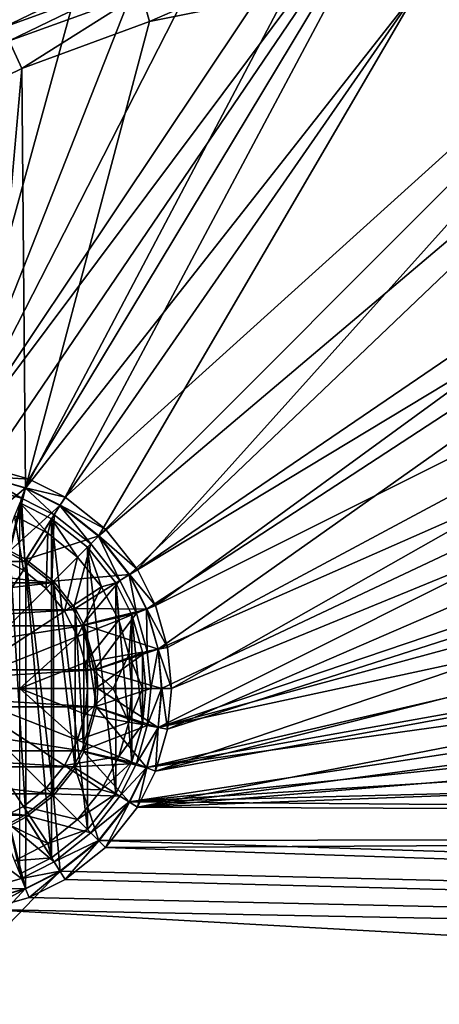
# Model space of a CAD drawing. Header units: metres. Extents: x -1501 to 0, y -1015 to 0.
# Tile 11 of 31: x -1197 to -1123, y -306 to -131. Entities that reach past the tile are written whole.
import ezdxf

# ---------------------------------------------------------------- set-up
doc = ezdxf.new("R2010")
doc.units = ezdxf.units.M

msp = doc.modelspace()

# ---------------------------------------------------------------- linework, layer by layer
at = {"layer": 'None'}
for points in [[(-1210, -210.077194, -406), (-1134.411499, -96.914032, -406), (-1125.44397, -96.89621, -406)], [(-1202.735352, -210.743744, -406), (-1210, -210.077194, -406), (-1125.44397, -96.89621, -406)], [(-1152.899658, -98.285149, -406), (-1134.411499, -96.914032, -406), (-1210, -210.077194, -406)], [(-1125.44397, -96.89621, -406), (-1195.304932, -212.880112, -406), (-1202.735352, -210.743744, -406)], [(-1188.928345, -216.09111, -406), (-1195.304932, -212.880112, -406), (-1125.44397, -96.89621, -406)], [(-1060.012207, -99.620453, -406), (-1188.928345, -216.09111, -406), (-1125.44397, -96.89621, -406)], [(-1166.847046, -100.529968, -406), (-1152.899658, -98.285149, -406), (-1210, -210.077194, -406)], [(-1210, -210.077194, -406), (-1180.786133, -103.854103, -406), (-1166.847046, -100.529968, -406)], [(-1181.770264, -221.770325, -406), (-1188.928345, -216.09111, -406), (-1060.012207, -99.620453, -406)], [(-1176.091064, -228.928284, -406), (-1181.770264, -221.770325, -406), (-1060.012207, -99.620453, -406)], [(-1060.012207, -99.620453, -406), (-994.370544, -105.012535, -406), (-1176.091064, -228.928284, -406)], [(-1197.112061, -109.2033, -406), (-1180.786133, -103.854103, -406), (-1210, -210.077194, -406)], [(-994.370544, -105.012535, -406), (-1172.880127, -235.304947, -406), (-1176.091064, -228.928284, -406)], [(-994.370544, -105.012535, -406), (-928.658752, -113.104782, -406), (-1172.880127, -235.304947, -406)], [(-928.658752, -113.104782, -406), (-1170.743774, -242.735291, -406), (-1172.880127, -235.304947, -406)], [(-1170.743774, -242.735291, -406), (-928.658752, -113.104782, -406), (-1170.077148, -250, -406)], [(-928.658752, -113.104782, -406), (-863.073975, -123.910141, -406), (-1170.077148, -250, -406)], [(-1176.7771, -121.612518, -401.100159), (-1200.948608, -130.449799, -401.100159), (-1199.89209, -132.778641, -401.92572)], [(-1176.078247, -124.072128, -401.92572), (-1176.7771, -121.612518, -401.100159), (-1199.89209, -132.778641, -401.92572)], [(-1175.362061, -126.59243, -402.52005), (-1173.95752, -131.733139, -403), (-1150.863647, -121.58403, -402.52005)], [(-1173.95752, -131.733139, -403), (-1149.698486, -126.794411, -403), (-1150.863647, -121.58403, -402.52005)], [(-1170.077148, -250, -406), (-863.073975, -123.910141, -406), (-1170.743774, -257.264709, -406)], [(-863.073975, -123.910141, -406), (-797.747375, -137.438324, -406), (-1170.743774, -257.264709, -406)], [(-1176.078247, -124.072128, -401.92572), (-1199.89209, -132.778641, -401.92572), (-1198.809326, -135.164932, -402.52005)], [(-1175.362061, -126.59243, -402.52005), (-1176.078247, -124.072128, -401.92572), (-1198.809326, -135.164932, -402.52005)], [(-1149.698486, -126.794411, -403), (-1195.942505, -214.49057, -403), (-1126.060425, -125.576042, -403)], [(-1195.942505, -214.49057, -403), (-1189.841309, -217.562958, -403), (-1126.060425, -125.576042, -403)], [(-1126.060425, -125.576042, -403), (-1189.841309, -217.562958, -403), (-1182.995117, -222.995056, -403)], [(-1070.573486, -127.7332, -403), (-1126.060425, -125.576042, -403), (-1182.995117, -222.995056, -403)], [(-1198.809326, -135.164932, -402.52005), (-1196.598389, -140.03772, -403), (-1175.362061, -126.59243, -402.52005)], [(-1196.598389, -140.03772, -403), (-1173.95752, -131.733139, -403), (-1175.362061, -126.59243, -402.52005)], [(-1149.698486, -126.794411, -403), (-1173.95752, -131.733139, -403), (-1195.942505, -214.49057, -403)], [(-1070.573486, -127.7332, -403), (-1182.995117, -222.995056, -403), (-1177.562988, -229.841339, -403)], [(-1015.17218, -131.817627, -403), (-1070.573486, -127.7332, -403), (-1177.562988, -229.841339, -403)], [(-1173.95752, -131.733139, -403), (-1196.598389, -140.03772, -403), (-1195.942505, -214.49057, -403)], [(-1015.17218, -131.817627, -403), (-1177.562988, -229.841339, -403), (-1174.490601, -235.94249, -403)], [(-1172.446899, -243.050476, -403), (-1015.17218, -131.817627, -403), (-1174.490601, -235.94249, -403)], [(-939.834534, -140.495102, -403), (-1015.17218, -131.817627, -403), (-1172.446899, -243.050476, -403)], [(-1204.280518, -143.769913, -403), (-1196.598389, -140.03772, -403), (-1198.809326, -135.164932, -402.52005)], [(-1170.743774, -257.264709, -406), (-797.747375, -137.438324, -406), (-1172.880127, -264.695038, -406)], [(-797.747375, -137.438324, -406), (-732.884949, -153.671341, -406), (-1172.880127, -264.695038, -406)], [(-1196.598389, -140.03772, -403), (-1204.280518, -143.769913, -403), (-1203.050415, -212.446869, -403)], [(-1195.942505, -214.49057, -403), (-1196.598389, -140.03772, -403), (-1203.050415, -212.446869, -403)], [(-864.993042, -152.734634, -403), (-939.834534, -140.495102, -403), (-1172.446899, -256.949524, -403)], [(-939.834534, -140.495102, -403), (-1171.809204, -250, -403), (-1172.446899, -256.949524, -403)], [(-1171.809204, -250, -403), (-939.834534, -140.495102, -403), (-1172.446899, -243.050476, -403)], [(-1172.880127, -264.695038, -406), (-732.884949, -153.671341, -406), (-668.619629, -172.593781, -406)], [(-1172.446899, -256.949524, -403), (-821.067383, -161.631119, -403), (-864.993042, -152.734634, -403)], [(-777.408325, -171.755096, -403), (-821.067383, -161.631119, -403), (-1172.446899, -256.949524, -403)], [(-1172.880127, -264.695038, -406), (-668.619629, -172.593781, -406), (-1176.091064, -271.071716, -406)], [(-668.619629, -172.593781, -406), (-605.147095, -194.159134, -406), (-1176.091064, -271.071716, -406)], [(-1174.490601, -264.057495, -403), (-729.207825, -184.446411, -403), (-777.408325, -171.755096, -403)], [(-1174.490601, -264.057495, -403), (-777.408325, -171.755096, -403), (-1172.446899, -256.949524, -403)], [(-688.716125, -196.364151, -403), (-729.207825, -184.446411, -403), (-1174.490601, -264.057495, -403)], [(-1176.091064, -271.071716, -406), (-605.147095, -194.159134, -406), (-542.608215, -218.322891, -406)], [(-635.930908, -213.669968, -403), (-688.716125, -196.364151, -403), (-1177.562988, -270.158661, -403)], [(-1177.562988, -270.158661, -403), (-688.716125, -196.364151, -403), (-1174.490601, -264.057495, -403)], [(-1203.04248, -212.403564, -408.923737), (-1202.735352, -210.743744, -406), (-1195.304932, -212.880112, -406)], [(-1206.66748, -223.341812, -411.970001), (-1203.04248, -212.403564, -408.923737), (-1195.92627, -214.449615, -408.923737)], [(-1203.402222, -214.347321, -406.347565), (-1196.653931, -216.287582, -406.347565), (-1203.050415, -212.446869, -403)], [(-1196.653931, -216.287582, -406.347565), (-1195.942505, -214.49057, -403), (-1203.050415, -212.446869, -403)], [(-1195.92627, -214.449615, -408.923737), (-1203.04248, -212.403564, -408.923737), (-1195.304932, -212.880112, -406)], [(-1195.92627, -214.449615, -408.923737), (-1195.304932, -212.880112, -406), (-1188.928345, -216.09111, -406)], [(-1198.718872, -225.617599, -411.970001), (-1206.66748, -223.341812, -411.970001), (-1195.92627, -214.449615, -408.923737)], [(-1198.885986, -225.975479, -408.970001), (-1196.653931, -216.287582, -406.347565), (-1203.402222, -214.347321, -406.347565)], [(-1198.718872, -225.617599, -411.970001), (-1195.92627, -214.449615, -408.923737), (-1189.818115, -217.525528, -408.923737)], [(-1196.653931, -216.287582, -406.347565), (-1190.860229, -219.205322, -406.347565), (-1195.942505, -214.49057, -403)], [(-1190.860229, -219.205322, -406.347565), (-1189.841309, -217.562958, -403), (-1195.942505, -214.49057, -403)], [(-1189.818115, -217.525528, -408.923737), (-1195.92627, -214.449615, -408.923737), (-1188.928345, -216.09111, -406)], [(-583.776184, -232.799683, -403), (-635.930908, -213.669968, -403), (-1177.562988, -270.158661, -403)], [(-1198.885986, -225.975479, -408.970001), (-1196.067017, -227.492889, -408.970001), (-1196.653931, -216.287582, -406.347565)], [(-1196.067017, -227.492889, -408.970001), (-1190.860229, -219.205322, -406.347565), (-1196.653931, -216.287582, -406.347565)], [(-1189.818115, -217.525528, -408.923737), (-1188.928345, -216.09111, -406), (-1181.770264, -221.770325, -406)], [(-1195.859497, -227.156845, -411.970001), (-1198.718872, -225.617599, -411.970001), (-1189.818115, -217.525528, -408.923737)], [(-1195.859497, -227.156845, -411.970001), (-1189.818115, -217.525528, -408.923737), (-1182.963867, -222.963928, -408.923737)], [(-1190.860229, -219.205322, -406.347565), (-1184.361694, -224.361694, -406.347565), (-1189.841309, -217.562958, -403)], [(-1184.361694, -224.361694, -406.347565), (-1182.995117, -222.995056, -403), (-1189.841309, -217.562958, -403)], [(-1182.963867, -222.963928, -408.923737), (-1189.818115, -217.525528, -408.923737), (-1181.770264, -221.770325, -406)], [(-542.608215, -218.322891, -406), (-481.171814, -245.016495, -406), (-1176.091064, -271.071716, -406)], [(-1196.067017, -227.492889, -408.970001), (-1191.282349, -231.282379, -408.970001), (-1190.860229, -219.205322, -406.347565)], [(-1191.282349, -231.282379, -408.970001), (-1184.361694, -224.361694, -406.347565), (-1190.860229, -219.205322, -406.347565)], [(-1182.963867, -222.963928, -408.923737), (-1181.770264, -221.770325, -406), (-1176.091064, -228.928284, -406)], [(-1191.003052, -231.003098, -411.970001), (-1195.859497, -227.156845, -411.970001), (-1182.963867, -222.963928, -408.923737)], [(-1191.003052, -231.003098, -411.970001), (-1182.963867, -222.963928, -408.923737), (-1177.525513, -229.81813, -408.923737)], [(-1184.361694, -224.361694, -406.347565), (-1179.205322, -230.860184, -406.347565), (-1182.995117, -222.995056, -403)], [(-1179.205322, -230.860184, -406.347565), (-1177.562988, -229.841339, -403), (-1182.995117, -222.995056, -403)], [(-1177.525513, -229.81813, -408.923737), (-1182.963867, -222.963928, -408.923737), (-1176.091064, -228.928284, -406)], [(-1191.282349, -231.282379, -408.970001), (-1187.49292, -236.066986, -408.970001), (-1184.361694, -224.361694, -406.347565)], [(-1187.49292, -236.066986, -408.970001), (-1179.205322, -230.860184, -406.347565), (-1184.361694, -224.361694, -406.347565)], [(-1196.067017, -227.492889, -408.970001), (-1198.885986, -225.975479, -408.970001), (-1223.932983, -227.492889, -408.970001)], [(-1195.859497, -227.156845, -411.970001), (-1195.859497, -272.84314, -411.970001), (-1198.718872, -225.617599, -411.970001)], [(-1195.859497, -272.84314, -411.970001), (-1198.718872, -274.382416, -411.970001), (-1198.718872, -225.617599, -411.970001)], [(-1191.282349, -231.282379, -408.970001), (-1223.932983, -227.492889, -408.970001), (-1228.717651, -231.282379, -408.970001)], [(-1191.282349, -231.282379, -408.970001), (-1196.067017, -227.492889, -408.970001), (-1223.932983, -227.492889, -408.970001)], [(-1191.003052, -231.003098, -411.970001), (-1191.003052, -268.996887, -411.970001), (-1195.859497, -227.156845, -411.970001)], [(-1191.003052, -268.996887, -411.970001), (-1195.859497, -272.84314, -411.970001), (-1195.859497, -227.156845, -411.970001)], [(-1187.15686, -235.859467, -411.970001), (-1191.003052, -231.003098, -411.970001), (-1177.525513, -229.81813, -408.923737)], [(-1187.15686, -235.859467, -411.970001), (-1177.525513, -229.81813, -408.923737), (-1174.449585, -235.926285, -408.923737)], [(-1179.205322, -230.860184, -406.347565), (-1176.287598, -236.6539, -406.347565), (-1177.562988, -229.841339, -403)], [(-1176.287598, -236.6539, -406.347565), (-1174.490601, -235.94249, -403), (-1177.562988, -229.841339, -403)], [(-1177.525513, -229.81813, -408.923737), (-1176.091064, -228.928284, -406), (-1172.880127, -235.304947, -406)], [(-1174.449585, -235.926285, -408.923737), (-1177.525513, -229.81813, -408.923737), (-1172.880127, -235.304947, -406)], [(-1187.49292, -236.066986, -408.970001), (-1191.282349, -231.282379, -408.970001), (-1232.50708, -236.066986, -408.970001)], [(-1232.50708, -236.066986, -408.970001), (-1191.282349, -231.282379, -408.970001), (-1228.717651, -231.282379, -408.970001)], [(-1187.15686, -235.859467, -411.970001), (-1187.15686, -264.140533, -411.970001), (-1191.003052, -231.003098, -411.970001)], [(-1187.15686, -264.140533, -411.970001), (-1191.003052, -268.996887, -411.970001), (-1191.003052, -231.003098, -411.970001)], [(-1187.49292, -236.066986, -408.970001), (-1185.975464, -238.885956, -408.970001), (-1179.205322, -230.860184, -406.347565)], [(-1185.975464, -238.885956, -408.970001), (-1176.287598, -236.6539, -406.347565), (-1179.205322, -230.860184, -406.347565)], [(-1177.562988, -270.158661, -403), (-532.852417, -253.500992, -403), (-583.776184, -232.799683, -403)], [(-1174.449585, -235.926285, -408.923737), (-1172.880127, -235.304947, -406), (-1170.743774, -242.735291, -406)], [(-1185.975464, -238.885956, -408.970001), (-1187.49292, -236.066986, -408.970001), (-1234.024536, -238.885956, -408.970001)], [(-1234.024536, -238.885956, -408.970001), (-1187.49292, -236.066986, -408.970001), (-1232.50708, -236.066986, -408.970001)], [(-1185.617554, -238.718918, -411.970001), (-1187.15686, -235.859467, -411.970001), (-1174.449585, -235.926285, -408.923737)], [(-1185.617554, -238.718918, -411.970001), (-1185.617554, -261.281067, -411.970001), (-1187.15686, -235.859467, -411.970001)], [(-1185.617554, -261.281067, -411.970001), (-1187.15686, -264.140533, -411.970001), (-1187.15686, -235.859467, -411.970001)], [(-1185.975464, -238.885956, -408.970001), (-1183.733887, -246.71492, -408.970001), (-1176.287598, -236.6539, -406.347565)], [(-1185.617554, -238.718918, -411.970001), (-1174.449585, -235.926285, -408.923737), (-1172.403564, -243.042465, -408.923737)], [(-1183.733887, -246.71492, -408.970001), (-1174.34729, -243.402161, -406.347565), (-1176.287598, -236.6539, -406.347565)], [(-1176.287598, -236.6539, -406.347565), (-1174.34729, -243.402161, -406.347565), (-1174.490601, -235.94249, -403)], [(-1174.34729, -243.402161, -406.347565), (-1172.446899, -243.050476, -403), (-1174.490601, -235.94249, -403)], [(-1172.403564, -243.042465, -408.923737), (-1174.449585, -235.926285, -408.923737), (-1170.743774, -242.735291, -406)], [(-1183.733887, -246.71492, -408.970001), (-1185.975464, -238.885956, -408.970001), (-1236.266113, -246.71492, -408.970001)], [(-1236.266113, -246.71492, -408.970001), (-1185.975464, -238.885956, -408.970001), (-1234.024536, -238.885956, -408.970001)], [(-1183.341797, -246.66748, -411.970001), (-1185.617554, -238.718918, -411.970001), (-1172.403564, -243.042465, -408.923737)], [(-1183.341797, -246.66748, -411.970001), (-1183.134277, -250, -411.970001), (-1185.617554, -238.718918, -411.970001)], [(-1183.134277, -250, -411.970001), (-1183.341797, -253.33252, -411.970001), (-1185.617554, -238.718918, -411.970001)], [(-1185.617554, -238.718918, -411.970001), (-1183.341797, -253.33252, -411.970001), (-1185.617554, -261.281067, -411.970001)], [(-1172.403564, -243.042465, -408.923737), (-1170.743774, -242.735291, -406), (-1170.077148, -250, -406)], [(-1183.733887, -246.71492, -408.970001), (-1183.529297, -250, -408.970001), (-1174.34729, -243.402161, -406.347565)], [(-1183.529297, -250, -408.970001), (-1173.741943, -250, -406.347565), (-1174.34729, -243.402161, -406.347565)], [(-1183.341797, -246.66748, -411.970001), (-1172.403564, -243.042465, -408.923737), (-1171.765259, -250, -408.923737)], [(-1174.34729, -243.402161, -406.347565), (-1173.741943, -250, -406.347565), (-1172.446899, -243.050476, -403)], [(-1173.741943, -250, -406.347565), (-1171.809204, -250, -403), (-1172.446899, -243.050476, -403)], [(-1171.765259, -250, -408.923737), (-1172.403564, -243.042465, -408.923737), (-1170.077148, -250, -406)], [(-481.171814, -245.016495, -406), (-420.990051, -274.161865, -406), (-1176.091064, -271.071716, -406)], [(-1236.470703, -250, -408.970001), (-1183.529297, -250, -408.970001), (-1183.733887, -246.71492, -408.970001)], [(-1236.470703, -250, -408.970001), (-1183.733887, -246.71492, -408.970001), (-1236.266113, -246.71492, -408.970001)], [(-1183.134277, -250, -411.970001), (-1183.341797, -246.66748, -411.970001), (-1171.765259, -250, -408.923737)], [(-1236.266113, -253.28508, -408.970001), (-1183.733887, -253.28508, -408.970001), (-1236.470703, -250, -408.970001)], [(-1183.733887, -253.28508, -408.970001), (-1183.529297, -250, -408.970001), (-1236.470703, -250, -408.970001)], [(-1174.34729, -256.597839, -406.347565), (-1173.741943, -250, -406.347565), (-1183.733887, -253.28508, -408.970001)], [(-1173.741943, -250, -406.347565), (-1183.529297, -250, -408.970001), (-1183.733887, -253.28508, -408.970001)], [(-1172.403564, -256.95755, -408.923737), (-1183.341797, -253.33252, -411.970001), (-1183.134277, -250, -411.970001)], [(-1171.765259, -250, -408.923737), (-1172.403564, -256.95755, -408.923737), (-1183.134277, -250, -411.970001)], [(-1172.446899, -256.949524, -403), (-1171.809204, -250, -403), (-1174.34729, -256.597839, -406.347565)], [(-1171.809204, -250, -403), (-1173.741943, -250, -406.347565), (-1174.34729, -256.597839, -406.347565)], [(-1170.743774, -257.264709, -406), (-1172.403564, -256.95755, -408.923737), (-1171.765259, -250, -408.923737)], [(-1170.077148, -250, -406), (-1170.743774, -257.264709, -406), (-1171.765259, -250, -408.923737)], [(-1234.024536, -261.114044, -408.970001), (-1185.975464, -261.114044, -408.970001), (-1236.266113, -253.28508, -408.970001)], [(-1185.975464, -261.114044, -408.970001), (-1183.733887, -253.28508, -408.970001), (-1236.266113, -253.28508, -408.970001)], [(-1174.34729, -256.597839, -406.347565), (-1183.733887, -253.28508, -408.970001), (-1185.975464, -261.114044, -408.970001)], [(-1174.449585, -264.0737, -408.923737), (-1185.617554, -261.281067, -411.970001), (-1183.341797, -253.33252, -411.970001)], [(-1172.403564, -256.95755, -408.923737), (-1174.449585, -264.0737, -408.923737), (-1183.341797, -253.33252, -411.970001)], [(-482.670319, -275.940369, -403), (-532.852417, -253.500992, -403), (-1177.562988, -270.158661, -403)], [(-1176.287598, -263.3461, -406.347565), (-1174.34729, -256.597839, -406.347565), (-1185.975464, -261.114044, -408.970001)], [(-1172.446899, -256.949524, -403), (-1174.34729, -256.597839, -406.347565), (-1176.287598, -263.3461, -406.347565)], [(-1174.490601, -264.057495, -403), (-1172.446899, -256.949524, -403), (-1176.287598, -263.3461, -406.347565)], [(-1172.880127, -264.695038, -406), (-1174.449585, -264.0737, -408.923737), (-1172.403564, -256.95755, -408.923737)], [(-1170.743774, -257.264709, -406), (-1172.880127, -264.695038, -406), (-1172.403564, -256.95755, -408.923737)], [(-1232.50708, -263.933014, -408.970001), (-1187.49292, -263.933014, -408.970001), (-1234.024536, -261.114044, -408.970001)], [(-1187.49292, -263.933014, -408.970001), (-1185.975464, -261.114044, -408.970001), (-1234.024536, -261.114044, -408.970001)], [(-1176.287598, -263.3461, -406.347565), (-1185.975464, -261.114044, -408.970001), (-1187.49292, -263.933014, -408.970001)], [(-1177.525513, -270.181885, -408.923737), (-1187.15686, -264.140533, -411.970001), (-1185.617554, -261.281067, -411.970001)], [(-1174.449585, -264.0737, -408.923737), (-1177.525513, -270.181885, -408.923737), (-1185.617554, -261.281067, -411.970001)], [(-1179.205322, -269.139832, -406.347565), (-1176.287598, -263.3461, -406.347565), (-1187.49292, -263.933014, -408.970001)], [(-1174.490601, -264.057495, -403), (-1176.287598, -263.3461, -406.347565), (-1179.205322, -269.139832, -406.347565)], [(-1228.717651, -268.717621, -408.970001), (-1191.282349, -268.717621, -408.970001), (-1232.50708, -263.933014, -408.970001)], [(-1191.282349, -268.717621, -408.970001), (-1187.49292, -263.933014, -408.970001), (-1232.50708, -263.933014, -408.970001)], [(-1179.205322, -269.139832, -406.347565), (-1187.49292, -263.933014, -408.970001), (-1191.282349, -268.717621, -408.970001)], [(-1182.963867, -277.036072, -408.923737), (-1191.003052, -268.996887, -411.970001), (-1187.15686, -264.140533, -411.970001)], [(-1177.525513, -270.181885, -408.923737), (-1182.963867, -277.036072, -408.923737), (-1187.15686, -264.140533, -411.970001)], [(-1177.562988, -270.158661, -403), (-1174.490601, -264.057495, -403), (-1179.205322, -269.139832, -406.347565)], [(-1176.091064, -271.071716, -406), (-1177.525513, -270.181885, -408.923737), (-1174.449585, -264.0737, -408.923737)], [(-1172.880127, -264.695038, -406), (-1176.091064, -271.071716, -406), (-1174.449585, -264.0737, -408.923737)], [(-1223.932983, -272.507111, -408.970001), (-1196.067017, -272.507111, -408.970001), (-1228.717651, -268.717621, -408.970001)], [(-1196.067017, -272.507111, -408.970001), (-1191.282349, -268.717621, -408.970001), (-1228.717651, -268.717621, -408.970001)], [(-1184.361694, -275.638306, -406.347565), (-1191.282349, -268.717621, -408.970001), (-1196.067017, -272.507111, -408.970001)], [(-1184.361694, -275.638306, -406.347565), (-1179.205322, -269.139832, -406.347565), (-1191.282349, -268.717621, -408.970001)], [(-1189.818115, -282.474457, -408.923737), (-1195.859497, -272.84314, -411.970001), (-1191.003052, -268.996887, -411.970001)], [(-1182.963867, -277.036072, -408.923737), (-1189.818115, -282.474457, -408.923737), (-1191.003052, -268.996887, -411.970001)], [(-1177.562988, -270.158661, -403), (-1179.205322, -269.139832, -406.347565), (-1184.361694, -275.638306, -406.347565)], [(-1182.995117, -277.004944, -403), (-1177.562988, -270.158661, -403), (-1184.361694, -275.638306, -406.347565)], [(-1182.995117, -277.004944, -403), (-482.670319, -275.940369, -403), (-1177.562988, -270.158661, -403)], [(-1181.770264, -278.229675, -406), (-1182.963867, -277.036072, -408.923737), (-1177.525513, -270.181885, -408.923737)], [(-1176.091064, -271.071716, -406), (-1181.770264, -278.229675, -406), (-1177.525513, -270.181885, -408.923737)], [(-1176.091064, -271.071716, -406), (-420.990051, -274.161865, -406), (-1181.770264, -278.229675, -406)], [(-1198.885986, -274.024506, -408.970001), (-1196.067017, -272.507111, -408.970001), (-1223.932983, -272.507111, -408.970001)], [(-1196.653931, -283.712402, -406.347565), (-1198.885986, -274.024506, -408.970001), (-1206.714966, -276.266083, -408.970001)], [(-1190.860229, -280.794678, -406.347565), (-1196.067017, -272.507111, -408.970001), (-1198.885986, -274.024506, -408.970001)], [(-1196.653931, -283.712402, -406.347565), (-1190.860229, -280.794678, -406.347565), (-1198.885986, -274.024506, -408.970001)], [(-1195.92627, -285.550385, -408.923737), (-1198.718872, -274.382416, -411.970001), (-1195.859497, -272.84314, -411.970001)], [(-1190.860229, -280.794678, -406.347565), (-1184.361694, -275.638306, -406.347565), (-1196.067017, -272.507111, -408.970001)], [(-1189.818115, -282.474457, -408.923737), (-1195.92627, -285.550385, -408.923737), (-1195.859497, -272.84314, -411.970001)], [(-420.990051, -274.161865, -406), (-362.194397, -305.676514, -406), (-1181.770264, -278.229675, -406)], [(-1195.92627, -285.550385, -408.923737), (-1203.04248, -287.596436, -408.923737), (-1198.718872, -274.382416, -411.970001)], [(-1182.995117, -277.004944, -403), (-1184.361694, -275.638306, -406.347565), (-1190.860229, -280.794678, -406.347565)], [(-431.749786, -300.878235, -403), (-482.670319, -275.940369, -403), (-1182.995117, -277.004944, -403)], [(-1203.402222, -285.652679, -406.347565), (-1196.653931, -283.712402, -406.347565), (-1206.714966, -276.266083, -408.970001)], [(-1189.841309, -282.437042, -403), (-1182.995117, -277.004944, -403), (-1190.860229, -280.794678, -406.347565)], [(-1189.841309, -282.437042, -403), (-431.749786, -300.878235, -403), (-1182.995117, -277.004944, -403)], [(-1188.928345, -283.908905, -406), (-1189.818115, -282.474457, -408.923737), (-1182.963867, -277.036072, -408.923737)], [(-1181.770264, -278.229675, -406), (-1188.928345, -283.908905, -406), (-1182.963867, -277.036072, -408.923737)], [(-1181.770264, -278.229675, -406), (-362.194397, -305.676514, -406), (-1188.928345, -283.908905, -406)], [(-1189.841309, -282.437042, -403), (-1190.860229, -280.794678, -406.347565), (-1196.653931, -283.712402, -406.347565)], [(-1271.235474, -366.946289, -403), (-1189.841309, -282.437042, -403), (-1195.942505, -285.50943, -403)], [(-431.749786, -300.878235, -403), (-1189.841309, -282.437042, -403), (-1271.235474, -366.946289, -403)], [(-1195.942505, -285.50943, -403), (-1189.841309, -282.437042, -403), (-1196.653931, -283.712402, -406.347565)], [(-1195.304932, -287.119873, -406), (-1195.92627, -285.550385, -408.923737), (-1189.818115, -282.474457, -408.923737)], [(-1188.928345, -283.908905, -406), (-1195.304932, -287.119873, -406), (-1189.818115, -282.474457, -408.923737)], [(-1195.942505, -285.50943, -403), (-1196.653931, -283.712402, -406.347565), (-1203.402222, -285.652679, -406.347565)], [(-362.194397, -305.676514, -406), (-1195.304932, -287.119873, -406), (-1188.928345, -283.908905, -406)], [(-1203.050415, -287.553131, -403), (-1271.235474, -366.946289, -403), (-1195.942505, -285.50943, -403)], [(-1203.050415, -287.553131, -403), (-1195.942505, -285.50943, -403), (-1203.402222, -285.652679, -406.347565)], [(-1202.735352, -289.256256, -406), (-1203.04248, -287.596436, -408.923737), (-1195.92627, -285.550385, -408.923737)], [(-1195.304932, -287.119873, -406), (-1202.735352, -289.256256, -406), (-1195.92627, -285.550385, -408.923737)], [(-1202.735352, -289.256256, -406), (-1195.304932, -287.119873, -406), (-362.194397, -305.676514, -406)], [(-1312.803101, -341.554382, -406), (-1202.735352, -289.256256, -406), (-304.942993, -339.447876, -406)], [(-304.942993, -339.447876, -406), (-1202.735352, -289.256256, -406), (-362.194397, -305.676514, -406)], [(-366.032349, -336.482452, -403), (-431.749786, -300.878235, -403), (-1271.235474, -366.946289, -403)]]:
    msp.add_3dface(points, dxfattribs=at)
at = {"layer": 'None01'}
for points in [[(-1420.450195, -116.977798, -410), (-953.507996, -712.491272, -410), (-1404.711548, -104.637085, -410)], [(-1420.450195, -116.977798, -430), (-1404.711548, -104.637085, -430), (-953.507996, -712.491272, -430)], [(-1404.711548, -104.637085, -410), (-953.507996, -712.491272, -410), (-937.769287, -700.150574, -410)], [(-937.769287, -700.150574, -410), (-937.769287, -700.150574, -430), (-1404.711548, -104.637085, -410)], [(-937.769287, -700.150574, -430), (-1404.711548, -104.637085, -430), (-1404.711548, -104.637085, -410)], [(-1404.711548, -104.637085, -430), (-937.769287, -700.150574, -430), (-953.507996, -712.491272, -430)], [(-953.507996, -712.491272, -410), (-1420.450195, -116.977798, -410), (-953.507996, -712.491272, -430)], [(-1420.450195, -116.977798, -410), (-1420.450195, -116.977798, -430), (-953.507996, -712.491272, -430)]]:
    msp.add_3dface(points, dxfattribs=at)
at = {"layer": 'None01234'}
for points in [[(-1196.969727, -217.085373, -400.200012), (-1197.884399, -219.396484, -399.482208), (-1191.988892, -222.450699, -399.482208)], [(-1191.3125, -219.934448, -400.200012), (-1196.969727, -217.085373, -400.200012), (-1191.988892, -222.450699, -399.482208)], [(-1191.3125, -280.065552, -400.200012), (-1196.969727, -217.085373, -400.200012), (-1191.3125, -219.934448, -400.200012)], [(-1191.3125, -280.065552, -400.200012), (-1196.969727, -282.914612, -400.200012), (-1196.969727, -217.085373, -400.200012)], [(-1197.884399, -219.396484, -399.482208), (-1200.786011, -226.725937, -398.821136), (-1196.30249, -229.048676, -398.821136)], [(-1191.988892, -222.450699, -399.482208), (-1197.884399, -219.396484, -399.482208), (-1196.30249, -229.048676, -398.821136)], [(-1191.3125, -219.934448, -400.200012), (-1191.988892, -222.450699, -399.482208), (-1186.725952, -226.725937, -399.482208)], [(-1184.968384, -224.968414, -400.200012), (-1191.3125, -219.934448, -400.200012), (-1186.725952, -226.725937, -399.482208)], [(-1184.968384, -275.031586, -400.200012), (-1191.3125, -219.934448, -400.200012), (-1184.968384, -224.968414, -400.200012)], [(-1184.968384, -275.031586, -400.200012), (-1191.3125, -280.065552, -400.200012), (-1191.3125, -219.934448, -400.200012)], [(-1191.988892, -222.450699, -399.482208), (-1196.30249, -229.048676, -398.821136), (-1192.300049, -232.300003, -398.821136)], [(-1186.725952, -226.725937, -399.482208), (-1191.988892, -222.450699, -399.482208), (-1192.300049, -232.300003, -398.821136)], [(-1184.968384, -224.968414, -400.200012), (-1186.725952, -226.725937, -399.482208), (-1182.450684, -231.988861, -399.482208)], [(-1179.934448, -231.3125, -400.200012), (-1184.968384, -224.968414, -400.200012), (-1182.450684, -231.988861, -399.482208)], [(-1179.934448, -268.6875, -400.200012), (-1184.968384, -224.968414, -400.200012), (-1179.934448, -231.3125, -400.200012)], [(-1179.934448, -268.6875, -400.200012), (-1184.968384, -275.031586, -400.200012), (-1184.968384, -224.968414, -400.200012)], [(-1196.30249, -229.048676, -398.821136), (-1200.786011, -226.725937, -398.821136), (-1210, -250, -398.25)], [(-1186.725952, -226.725937, -399.482208), (-1192.300049, -232.300003, -398.821136), (-1189.048706, -236.302475, -398.821136)], [(-1182.450684, -231.988861, -399.482208), (-1186.725952, -226.725937, -399.482208), (-1189.048706, -236.302475, -398.821136)], [(-1192.300049, -232.300003, -398.821136), (-1196.30249, -229.048676, -398.821136), (-1210, -250, -398.25)], [(-1189.048706, -236.302475, -398.821136), (-1192.300049, -232.300003, -398.821136), (-1210, -250, -398.25)], [(-1182.450684, -231.988861, -399.482208), (-1189.048706, -236.302475, -398.821136), (-1186.725952, -240.786011, -398.821136)], [(-1179.396484, -237.884338, -399.482208), (-1182.450684, -231.988861, -399.482208), (-1186.725952, -240.786011, -398.821136)], [(-1179.934448, -231.3125, -400.200012), (-1182.450684, -231.988861, -399.482208), (-1179.396484, -237.884338, -399.482208)], [(-1177.085327, -236.969742, -400.200012), (-1179.934448, -231.3125, -400.200012), (-1179.396484, -237.884338, -399.482208)], [(-1177.085327, -263.030273, -400.200012), (-1179.934448, -231.3125, -400.200012), (-1177.085327, -236.969742, -400.200012)], [(-1177.085327, -263.030273, -400.200012), (-1179.934448, -268.6875, -400.200012), (-1179.934448, -231.3125, -400.200012)], [(-1186.725952, -240.786011, -398.821136), (-1189.048706, -236.302475, -398.821136), (-1210, -250, -398.25)], [(-1177.085327, -236.969742, -400.200012), (-1179.396484, -237.884338, -399.482208), (-1177.63501, -244.010773, -399.482208)], [(-1175.19104, -243.558304, -400.200012), (-1177.085327, -236.969742, -400.200012), (-1177.63501, -244.010773, -399.482208)], [(-1175.19104, -256.441711, -400.200012), (-1177.085327, -236.969742, -400.200012), (-1175.19104, -243.558304, -400.200012)], [(-1175.19104, -256.441711, -400.200012), (-1177.085327, -263.030273, -400.200012), (-1177.085327, -236.969742, -400.200012)], [(-1179.396484, -237.884338, -399.482208), (-1186.725952, -240.786011, -398.821136), (-1185.386353, -245.445175, -398.821136)], [(-1177.63501, -244.010773, -399.482208), (-1179.396484, -237.884338, -399.482208), (-1185.386353, -245.445175, -398.821136)], [(-1186.725952, -240.786011, -398.821136), (-1210, -250, -398.25), (-1196.969482, -250, -398.386902)], [(-1185.386353, -245.445175, -398.821136), (-1186.725952, -240.786011, -398.821136), (-1196.969482, -250, -398.386902)], [(-1185.386353, -245.445175, -398.821136), (-1180.370361, -250, -399.132935), (-1177.63501, -244.010773, -399.482208)], [(-1177.63501, -244.010773, -399.482208), (-1180.370361, -250, -399.132935), (-1177.085449, -250, -399.482208)], [(-1175.19104, -243.558304, -400.200012), (-1177.63501, -244.010773, -399.482208), (-1175.19104, -250, -399.845184)], [(-1175.19104, -250, -399.845184), (-1177.63501, -244.010773, -399.482208), (-1177.085449, -250, -399.482208)], [(-1174.599976, -250, -400.200012), (-1175.19104, -243.558304, -400.200012), (-1175.19104, -250, -399.845184)], [(-1174.599976, -250, -400.200012), (-1175.19104, -256.441711, -400.200012), (-1175.19104, -243.558304, -400.200012)], [(-1196.969482, -250, -398.386902), (-1184.968384, -250, -398.821136), (-1185.386353, -245.445175, -398.821136)], [(-1184.968384, -250, -398.821136), (-1180.370361, -250, -399.132935), (-1185.386353, -245.445175, -398.821136)], [(-1186.725952, -259.213989, -398.821136), (-1210, -250, -398.25), (-1189.048706, -263.69751, -398.821136)], [(-1189.048706, -263.69751, -398.821136), (-1210, -250, -398.25), (-1192.300049, -267.700012, -398.821136)], [(-1196.30249, -270.951324, -398.821136), (-1192.300049, -267.700012, -398.821136), (-1210, -250, -398.25)], [(-1196.30249, -270.951324, -398.821136), (-1210, -250, -398.25), (-1200.786011, -273.274078, -398.821136)], [(-1196.969482, -250, -398.386902), (-1210, -250, -398.25), (-1186.725952, -259.213989, -398.821136)], [(-1185.386353, -254.554825, -398.821136), (-1184.968384, -250, -398.821136), (-1196.969482, -250, -398.386902)], [(-1185.386353, -254.554825, -398.821136), (-1196.969482, -250, -398.386902), (-1186.725952, -259.213989, -398.821136)], [(-1177.63501, -255.989227, -399.482208), (-1180.370361, -250, -399.132935), (-1185.386353, -254.554825, -398.821136)], [(-1180.370361, -250, -399.132935), (-1184.968384, -250, -398.821136), (-1185.386353, -254.554825, -398.821136)], [(-1177.085449, -250, -399.482208), (-1180.370361, -250, -399.132935), (-1177.63501, -255.989227, -399.482208)], [(-1175.19104, -250, -399.845184), (-1177.63501, -255.989227, -399.482208), (-1175.19104, -256.441711, -400.200012)], [(-1175.19104, -250, -399.845184), (-1177.085449, -250, -399.482208), (-1177.63501, -255.989227, -399.482208)], [(-1174.599976, -250, -400.200012), (-1175.19104, -250, -399.845184), (-1175.19104, -256.441711, -400.200012)], [(-1185.386353, -254.554825, -398.821136), (-1186.725952, -259.213989, -398.821136), (-1177.63501, -255.989227, -399.482208)], [(-1177.63501, -255.989227, -399.482208), (-1186.725952, -259.213989, -398.821136), (-1179.396484, -262.115662, -399.482208)], [(-1175.19104, -256.441711, -400.200012), (-1177.63501, -255.989227, -399.482208), (-1179.396484, -262.115662, -399.482208)], [(-1177.085327, -263.030273, -400.200012), (-1175.19104, -256.441711, -400.200012), (-1179.396484, -262.115662, -399.482208)], [(-1179.396484, -262.115662, -399.482208), (-1186.725952, -259.213989, -398.821136), (-1189.048706, -263.69751, -398.821136)], [(-1189.048706, -263.69751, -398.821136), (-1192.300049, -267.700012, -398.821136), (-1182.450684, -268.011139, -399.482208)], [(-1182.450684, -268.011139, -399.482208), (-1179.396484, -262.115662, -399.482208), (-1189.048706, -263.69751, -398.821136)], [(-1182.450684, -268.011139, -399.482208), (-1177.085327, -263.030273, -400.200012), (-1179.396484, -262.115662, -399.482208)], [(-1179.934448, -268.6875, -400.200012), (-1177.085327, -263.030273, -400.200012), (-1182.450684, -268.011139, -399.482208)], [(-1186.725952, -273.274078, -399.482208), (-1192.300049, -267.700012, -398.821136), (-1196.30249, -270.951324, -398.821136)], [(-1192.300049, -267.700012, -398.821136), (-1186.725952, -273.274078, -399.482208), (-1182.450684, -268.011139, -399.482208)], [(-1186.725952, -273.274078, -399.482208), (-1179.934448, -268.6875, -400.200012), (-1182.450684, -268.011139, -399.482208)], [(-1184.968384, -275.031586, -400.200012), (-1179.934448, -268.6875, -400.200012), (-1186.725952, -273.274078, -399.482208)], [(-1200.786011, -273.274078, -398.821136), (-1191.988892, -277.549286, -399.482208), (-1196.30249, -270.951324, -398.821136)], [(-1191.988892, -277.549286, -399.482208), (-1186.725952, -273.274078, -399.482208), (-1196.30249, -270.951324, -398.821136)], [(-1197.884399, -280.603516, -399.482208), (-1191.988892, -277.549286, -399.482208), (-1200.786011, -273.274078, -398.821136)], [(-1191.988892, -277.549286, -399.482208), (-1184.968384, -275.031586, -400.200012), (-1186.725952, -273.274078, -399.482208)], [(-1191.3125, -280.065552, -400.200012), (-1184.968384, -275.031586, -400.200012), (-1191.988892, -277.549286, -399.482208)], [(-1197.884399, -280.603516, -399.482208), (-1191.3125, -280.065552, -400.200012), (-1191.988892, -277.549286, -399.482208)], [(-1196.969727, -282.914612, -400.200012), (-1191.3125, -280.065552, -400.200012), (-1197.884399, -280.603516, -399.482208)]]:
    msp.add_3dface(points, dxfattribs=at)

doc.saveas('drawing.dxf')
